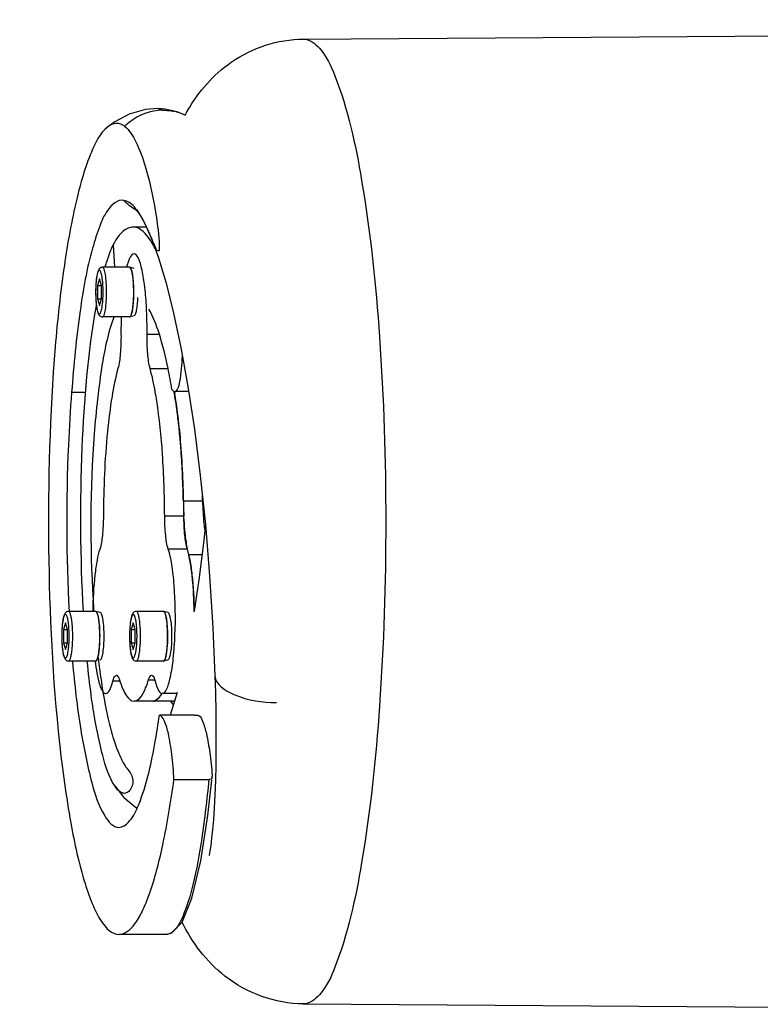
# Model space of a CAD drawing. Header units: millimetres. Extents: x 0 to 11890, y 0 to 8410.
# Tile 83 of 190: x 5208 to 5402, y 2303 to 2560. Entities that reach past the tile are written whole.
import ezdxf

# ---------------------------------------------------------------- set-up
doc = ezdxf.new("R2010")
doc.units = ezdxf.units.MM
doc.header["$LTSCALE"] = 653.95
for name, color, linetype in [('304103000083DXF_CONTINUOUS_LINE', 7, 'CONTINUOUS'), ('304105000331DXF_CONTINUOUS_LINE', 7, 'CONTINUOUS'), ('304199000031DXF_CONTINUOUS_LINE', 7, 'CONTINUOUS'), ('304199000032DXF_CONTINUOUS_LINE', 7, 'CONTINUOUS'), ('501023000084DXF_CONTINUOUS_LINE', 7, 'CONTINUOUS'), ('604006000004DXF_CONTINUOUS_LINE', 7, 'CONTINUOUS'), ('R180-1-YUNDODXF_CONTINUOUS_LINE', 7, 'CONTINUOUS')]:
    doc.layers.add(name, color=color, linetype=linetype)

msp = doc.modelspace()

# ---------------------------------------------------------------- linework, layer by layer
at = {"layer": '304103000083DXF_CONTINUOUS_LINE', "color": 7, "linetype": 'Continuous'}
for p, q in [((5282.129, 2554.989), (5436.873, 2556.036)), ((5250.899, 2430.006), (5250.888, 2430.204)), ((5247.805, 2381.802), (5242.773, 2381.802)), ((5282.129, 2302.616), (5436.873, 2301.569))]:
    msp.add_line(p, q, dxfattribs=at)
at = {"layer": '304103000083DXF_CONTINUOUS_LINE', "color": 9, "linetype": 'Continuous'}
for p, q in [((5282.13, 2554.989), (5282.153, 2554.989)), ((5255.777, 2434.086), (5250.745, 2434.086)), ((5255.621, 2420.068), (5252.151, 2420.068)), ((5282.153, 2302.616), (5282.129, 2302.616))]:
    msp.add_line(p, q, dxfattribs=at)
at = {"layer": '304103000083DXF_CONTINUOUS_LINE', "color": 7, "linetype": 'Continuous'}
for centre, radius, start, end in [((5296.411, 2510.216), 51.622, 149.64139, 151.22843), ((5149.462, 2445.131), 100.417, 9.3819, 10.13967), ((5122.726, 2440.858), 127.492, 6.91125, 9.31788), ((5092.844, 2437.053), 157.615, 6.35392, 6.97731), ((5069.377, 2434.494), 181.221, 4.92107, 6.33695), ((5047.058, 2432.504), 203.628, 4.41449, 4.93996), ((5022.272, 2430.666), 228.483, 2.75589, 4.39573), ((4992.138, 2429.17), 258.654, 1.2574, 2.76594), ((4982.188, 2428.9), 268.607, 1.10636, 1.26851), ((5359.911, 2436.155), 109.186, 181.08596, 183.12456), ((5227.548, 2414.198), 25.294, 13.17135, 13.41985), ((5236.585, 2388.616), 9.77, 329.96741, 330.27239)]:
    msp.add_arc(centre, radius, start, end, dxfattribs=at)
at = {"layer": '304103000083DXF_CONTINUOUS_LINE', "color": 9, "linetype": 'Continuous'}
for centre, radius, start, end in [((4987.708, 2428.91), 268.12, 1.10623, 1.40315), ((5255.777, 2450.981), 16.895, 270.00119, 270.32122), ((5247.805, 2383.169), 1.367, 270.00004, 270.98182)]:
    msp.add_arc(centre, radius, start, end, dxfattribs=at)
at = {"layer": '304103000083DXF_CONTINUOUS_LINE', "color": 7, "linetype": 'Continuous'}
for points, knots in [([(5251.867, 2536.306), (5254.727, 2541.187), (5262.957, 2550.847), (5275.512, 2554.944), (5282.129, 2554.989)], [0, 0, 0, 0, 0.4609144, 1, 1, 1, 1]), ([(5251.838, 2421.55), (5251.724, 2422.159), (5251.27, 2424.96), (5251.025, 2427.792), (5250.899, 2430.006)], [0, 0, 0, 0, 0.2182959, 1, 1, 1, 1]), ([(5253.571, 2405.174), (5253.554, 2406.602), (5253.391, 2411.55), (5252.98, 2416.528), (5252.176, 2419.962)], [0, 0, 0, 0, 0.2882598, 1, 1, 1, 1]), ([(5244.723, 2383.213), (5244.778, 2383.294), (5244.889, 2383.463), (5244.992, 2383.636), (5245.044, 2383.726)], [0, 0, 0, 0, 0.4867253, 1, 1, 1, 1]), ([(5242.773, 2381.803), (5242.906, 2381.803), (5243.184, 2381.844), (5243.439, 2381.959), (5243.563, 2382.031)], [0, 0, 0, 0, 0.4816399, 1, 1, 1, 1]), ([(5282.129, 2302.616), (5274.864, 2302.665), (5261.205, 2307.632), (5253.051, 2318.726), (5250.329, 2324.123)], [0, 0, 0, 0, 0.5458348, 1, 1, 1, 1])]:
    msp.add_open_spline(points, degree=3, knots=knots, dxfattribs=at)
at = {"layer": '304103000083DXF_CONTINUOUS_LINE', "color": 9, "linetype": 'Continuous'}
for points, knots in [([(5282.153, 2554.989), (5283.77, 2554.989), (5287.651, 2551.873), (5293.195, 2539.408), (5298.741, 2513.757), (5302.737, 2474.793), (5304.212, 2428.804), (5302.737, 2382.816), (5298.742, 2343.85), (5293.195, 2318.199), (5287.652, 2305.732), (5283.77, 2302.616), (5282.153, 2302.616)], [0, 0, 0, 0, 0.018534, 0.0500161, 0.1578975, 0.3153506, 0.4999921, 0.6846346, 0.8420912, 0.949977, 0.9814621, 1, 1, 1, 1]), ([(5255.777, 2434.086), (5255.815, 2432.137), (5255.956, 2429.581), (5256.246, 2427.042), (5256.324, 2426.441)], [0, 0, 0, 0, 0.7628594, 1, 1, 1, 1]), ([(5247.828, 2381.803), (5247.956, 2381.805), (5248.222, 2381.848), (5248.467, 2381.957), (5248.586, 2382.026)], [0, 0, 0, 0, 0.4820454, 1, 1, 1, 1])]:
    msp.add_open_spline(points, degree=3, knots=knots, dxfattribs=at)
at = {"layer": '304103000083DXF_CONTINUOUS_LINE', "color": 7, "linetype": 'Continuous'}
for points in [[(5252.151, 2420.068), (5252.034, 2420.559), (5251.931, 2421.054), (5251.838, 2421.55)], [(5243.563, 2382.031), (5244.04, 2382.308), (5244.412, 2382.756), (5244.723, 2383.213)]]:
    msp.add_open_spline(points, degree=3, dxfattribs=at)
at = {"layer": '304103000083DXF_CONTINUOUS_LINE', "color": 9, "linetype": 'Continuous'}
msp.add_open_spline([(5248.16, 2380.849), (5247.908, 2381.14), (5247.69, 2381.459), (5247.492, 2381.789)], degree=3, dxfattribs=at)
at = {"layer": '304105000331DXF_CONTINUOUS_LINE', "color": 9, "linetype": 'Continuous'}
for p, q in [((5241.256, 2477.796), (5244.416, 2477.796)), ((5242.063, 2468.785), (5246.717, 2468.785)), ((5250.792, 2430.206), (5245.866, 2430.206)), ((5251.721, 2421.604), (5246.794, 2421.604)), ((5241.648, 2387.415), (5243.246, 2387.415)), ((5234.195, 2387.007), (5232.308, 2387.007))]:
    msp.add_line(p, q, dxfattribs=at)
at = {"layer": '304105000331DXF_CONTINUOUS_LINE', "color": 7, "linetype": 'Continuous'}
for p, q in [((5227.655, 2392.348), (5227.667, 2392.251)), ((5249.015, 2383.802), (5245.238, 2383.802)), ((5242.773, 2381.802), (5237.846, 2381.802))]:
    msp.add_line(p, q, dxfattribs=at)
for centre, radius, start, end in [((5350.183, 2478.807), 115.752, 178.26411, 180.50071), ((5236.446, 2388.696), 9.931, 330.17872, 330.48956)]:
    msp.add_arc(centre, radius, start, end, dxfattribs=at)
for points, knots in [([(5237.846, 2498.802), (5237.396, 2498.802), (5236.434, 2497.411), (5236.14, 2496.199), (5235.917, 2495.307)], [0, 0, 0, 0, 0.3282293, 1, 1, 1, 1]), ([(5241.072, 2485.352), (5240.964, 2487.17), (5240.677, 2490.445), (5240.089, 2494.209), (5239.43, 2496.592), (5238.942, 2497.86), (5238.315, 2498.802), (5237.846, 2498.802)], [0, 0, 0, 0, 0.3859092, 0.6944774, 0.8113652, 0.9005962, 1, 1, 1, 1]), ([(5241.256, 2477.796), (5241.261, 2478.435), (5241.262, 2480.955), (5241.183, 2483.475), (5241.072, 2485.352)], [0, 0, 0, 0, 0.2538098, 1, 1, 1, 1]), ([(5234.436, 2477.796), (5234.451, 2476.077), (5234.34, 2473.06), (5233.975, 2470.041), (5233.628, 2468.785)], [0, 0, 0, 0, 0.5688875, 1, 1, 1, 1]), ([(5242.063, 2468.785), (5241.717, 2470.041), (5241.352, 2473.06), (5241.241, 2476.077), (5241.256, 2477.796)], [0, 0, 0, 0, 0.4311125, 1, 1, 1, 1]), ([(5233.628, 2468.785), (5232.971, 2466.404), (5231.887, 2460.924), (5230.3, 2448.071), (5229.864, 2437.58), (5229.826, 2430.206)], [0, 0, 0, 0, 0.1907912, 0.4304816, 1, 1, 1, 1]), ([(5243.794, 2460.346), (5243.671, 2461.138), (5243.202, 2463.972), (5242.615, 2466.789), (5242.063, 2468.785)], [0, 0, 0, 0, 0.279071, 1, 1, 1, 1]), ([(5248.315, 2462.785), (5249.193, 2457.874), (5250.362, 2447.015), (5250.762, 2436.117), (5250.792, 2430.206)], [0, 0, 0, 0, 0.4577039, 1, 1, 1, 1]), ([(5245.866, 2430.206), (5245.838, 2435.594), (5245.497, 2445.67), (5244.51, 2455.712), (5243.794, 2460.346)], [0, 0, 0, 0, 0.5346497, 1, 1, 1, 1]), ([(5229.826, 2430.206), (5229.818, 2428.523), (5229.669, 2425.642), (5229.279, 2422.749), (5228.898, 2421.604)], [0, 0, 0, 0, 0.5825822, 1, 1, 1, 1]), ([(5246.794, 2421.604), (5246.412, 2422.749), (5246.023, 2425.642), (5245.874, 2428.523), (5245.866, 2430.206)], [0, 0, 0, 0, 0.4174178, 1, 1, 1, 1]), ([(5250.792, 2430.206), (5250.801, 2428.523), (5250.949, 2425.642), (5251.339, 2422.749), (5251.721, 2421.604)], [0, 0, 0, 0, 0.5825822, 1, 1, 1, 1]), ([(5228.898, 2421.604), (5228.585, 2420.665), (5228.076, 2418.426), (5227.312, 2412.997), (5227.091, 2408.5), (5227.049, 2405.307)], [0, 0, 0, 0, 0.1806521, 0.41743, 1, 1, 1, 1]), ([(5245.238, 2383.802), (5245.761, 2383.802), (5246.422, 2384.922), (5246.937, 2386.363), (5247.624, 2389.106), (5248.214, 2393.372), (5248.77, 2401.416), (5248.663, 2409.665), (5247.849, 2417.164), (5247.223, 2420.318), (5246.794, 2421.604)], [0, 0, 0, 0, 0.0406189, 0.0780327, 0.1271061, 0.2558664, 0.414323, 0.7516753, 0.8947172, 1, 1, 1, 1]), ([(5251.721, 2421.604), (5252.034, 2420.665), (5252.542, 2418.427), (5253.306, 2413.001), (5253.528, 2408.505), (5253.569, 2405.314)], [0, 0, 0, 0, 0.1806584, 0.4174283, 1, 1, 1, 1]), ([(5227.667, 2392.251), (5227.92, 2390.157), (5228.387, 2387.401), (5229.359, 2384.603), (5230.125, 2383.802), (5230.454, 2383.802)], [0, 0, 0, 0, 0.691614, 0.8921689, 1, 1, 1, 1]), ([(5232.308, 2387.007), (5232.416, 2387.418), (5232.561, 2387.984), (5233.024, 2388.61), (5233.235, 2388.609)], [0, 0, 0, 0, 0.6680159, 1, 1, 1, 1]), ([(5233.235, 2388.609), (5233.407, 2388.609), (5233.805, 2388.174), (5233.946, 2387.725), (5234.044, 2387.415)], [0, 0, 0, 0, 0.3462866, 1, 1, 1, 1]), ([(5234.044, 2387.415), (5234.304, 2386.593), (5234.838, 2385.132), (5235.825, 2383.111), (5237.038, 2381.802), (5237.846, 2381.802)], [0, 0, 0, 0, 0.36928, 0.6542287, 1, 1, 1, 1]), ([(5240.75, 2384.988), (5240.829, 2385.169), (5241.163, 2385.965), (5241.447, 2386.781), (5241.648, 2387.415)], [0, 0, 0, 0, 0.2286642, 1, 1, 1, 1]), ([(5241.648, 2387.415), (5241.746, 2387.725), (5241.886, 2388.174), (5242.285, 2388.609), (5242.457, 2388.609)], [0, 0, 0, 0, 0.6537134, 1, 1, 1, 1]), ([(5242.457, 2388.609), (5242.668, 2388.61), (5243.131, 2387.984), (5243.276, 2387.418), (5243.384, 2387.007)], [0, 0, 0, 0, 0.3319841, 1, 1, 1, 1]), ([(5230.454, 2383.802), (5230.876, 2383.802), (5231.801, 2385.053), (5232.091, 2386.186), (5232.308, 2387.007)], [0, 0, 0, 0, 0.3320655, 1, 1, 1, 1]), ([(5237.846, 2381.802), (5238.406, 2381.802), (5239.761, 2382.804), (5240.377, 2384.141), (5240.75, 2384.988)], [0, 0, 0, 0, 0.3771439, 1, 1, 1, 1]), ([(5243.384, 2387.007), (5243.601, 2386.187), (5243.891, 2385.054), (5244.816, 2383.802), (5245.238, 2383.802)], [0, 0, 0, 0, 0.6679135, 1, 1, 1, 1]), ([(5235.554, 2383.828), (5235.525, 2383.82), (5235.468, 2383.807), (5235.409, 2383.802), (5235.381, 2383.802)], [0, 0, 0, 0, 0.5052065, 1, 1, 1, 1]), ([(5245.063, 2383.757), (5244.893, 2383.462), (5244.366, 2382.621), (5243.456, 2381.802), (5242.773, 2381.802)], [0, 0, 0, 0, 0.3323468, 1, 1, 1, 1])]:
    msp.add_open_spline(points, degree=3, knots=knots, dxfattribs=at)
at = {"layer": '304199000031DXF_CONTINUOUS_LINE', "color": 7, "linetype": 'Continuous'}
for p, q in [((5245.973, 2536.671), (5244.047, 2536.802)), ((5244.05, 2536.802), (5244.047, 2536.802)), ((5249.158, 2535.917), (5245.973, 2536.671)), ((5251.379, 2534.997), (5249.158, 2535.917)), ((5221.527, 2462.612), (5225.247, 2462.612)), ((5253.614, 2378.131), (5244.473, 2378.131)), ((5258.293, 2362.376), (5258.291, 2362.167)), ((5257.394, 2361.252), (5248.29, 2361.252)), ((5246.279, 2320.802), (5233.905, 2320.802)), ((5246.271, 2320.836), (5247.761, 2321.177))]:
    msp.add_line(p, q, dxfattribs=at)
at = {"layer": '304199000031DXF_CONTINUOUS_LINE', "color": 9, "linetype": 'Continuous'}
msp.add_line((5245.421, 2536.391), (5244.05, 2536.802), dxfattribs=at)
at = {"layer": '304199000031DXF_CONTINUOUS_LINE', "color": 7, "linetype": 'Continuous'}
for points in [[(5244.05, 2536.802), (5240.873, 2536.547), (5236.595, 2535.322), (5232.803, 2533.323), (5230.913, 2531.955)], [(5238.446, 2510.391), (5238.468, 2510.367), (5239.218, 2509.367), (5240.605, 2506.92), (5242.344, 2503.017)], [(5242.344, 2503.017), (5244.251, 2497.739), (5246.222, 2491.151), (5248.192, 2483.311), (5250.11, 2474.278), (5251.937, 2464.125), (5253.635, 2452.943), (5255.17, 2440.849), (5256.509, 2428), (5257.619, 2414.609), (5258.471, 2400.954), (5259.008, 2388.431)], [(5259.008, 2388.431), (5259.135, 2384.075), (5259.236, 2378.953), (5259.282, 2374.061), (5259.276, 2369.425), (5259.221, 2365.071), (5259.121, 2361.022)], [(5255.339, 2340.075), (5257.185, 2351.949), (5258.184, 2361.167)], [(5259.121, 2361.022), (5258.982, 2357.298), (5258.809, 2353.915), (5258.608, 2350.889), (5258.385, 2348.231), (5258.148, 2345.951), (5257.908, 2344.064), (5257.678, 2342.593), (5257.481, 2341.568), (5257.426, 2341.324)], [(5247.761, 2321.177), (5250.42, 2324.037), (5252.988, 2330.279), (5255.339, 2340.075)]]:
    msp.add_lwpolyline(points, dxfattribs=at)
at = {"layer": '304199000031DXF_CONTINUOUS_LINE', "color": 9, "linetype": 'Continuous'}
for points in [[(5247.608, 2536.205), (5247.868, 2536.163), (5248.153, 2536.104)], [(5235.735, 2532.433), (5235.59, 2532.291), (5235.448, 2532.147)]]:
    msp.add_lwpolyline(points, dxfattribs=at)
for centre, radius, start, end in [((5245.427, 2523.253), 13.138, 90.02475, 95.72791), ((5245.32, 2522.613), 13.785, 70.55441, 78.1425), ((5245.265, 2522.445), 13.963, 68.39975, 70.57001), ((5245.106, 2522.304), 13.812, 240.79105, 242.14225), ((5254.406, 2499.153), 14.986, 153.01677, 153.38974)]:
    msp.add_arc(centre, radius, start, end, dxfattribs=at)
at = {"layer": '304199000031DXF_CONTINUOUS_LINE', "color": 7, "linetype": 'Continuous'}
msp.add_arc((5256.624, 2362.274), 1.673, 348.87194, 356.29274, dxfattribs=at)
at = {"layer": '304199000031DXF_CONTINUOUS_LINE', "color": 9, "linetype": 'Continuous'}
for points in [[(5244.116, 2536.326), (5241.051, 2536.02), (5237.946, 2534.577), (5235.735, 2532.433)], [(5245.421, 2536.391), (5246.152, 2536.368), (5246.886, 2536.321), (5247.608, 2536.205)], [(5238.366, 2510.249), (5237.184, 2510.91), (5236.087, 2511.756), (5235.158, 2512.743)], [(5247.224, 2321.024), (5246.931, 2320.886), (5246.602, 2320.802), (5246.279, 2320.802)]]:
    msp.add_open_spline(points, degree=3, dxfattribs=at)
at = {"layer": '304199000031DXF_CONTINUOUS_LINE', "color": 7, "linetype": 'Continuous'}
for points, knots in [([(5230.913, 2531.955), (5228.884, 2530.341), (5225.714, 2523.815), (5222.235, 2511.69), (5219.23, 2494.514), (5217.811, 2481.574), (5217.195, 2474.445)], [0, 0, 0, 0, 0.1301065, 0.3458806, 0.6408962, 1, 1, 1, 1]), ([(5235.448, 2532.147), (5234.799, 2532.609), (5233.139, 2533.264), (5231.554, 2532.465), (5230.913, 2531.955)], [0, 0, 0, 0, 0.4932241, 1, 1, 1, 1]), ([(5235.448, 2532.147), (5236.666, 2531.116), (5238.823, 2527.539), (5241.294, 2520.537), (5243.021, 2512.73), (5243.984, 2506.631), (5244.296, 2503.299), (5244.5, 2501.602), (5244.353, 2500.525), (5244.535, 2499.461), (5244.012, 2499.583), (5243.933, 2499.681)], [0, 0, 0, 0, 0.1379837, 0.3498285, 0.6439663, 0.8283301, 0.8804981, 0.9370997, 0.9679191, 0.989096, 1, 1, 1, 1]), ([(5235.158, 2512.743), (5233.557, 2513.174), (5230.533, 2510.24), (5228.671, 2505.69), (5225.799, 2496.887), (5223.329, 2482.407), (5222.032, 2469.743), (5221.527, 2462.612)], [0, 0, 0, 0, 0.0926159, 0.1771065, 0.2908959, 0.6008179, 1, 1, 1, 1]), ([(5239.261, 2509.306), (5238.95, 2509.789), (5237.931, 2511.239), (5236.386, 2512.612), (5235.158, 2512.743)], [0, 0, 0, 0, 0.3174716, 1, 1, 1, 1]), ([(5243.933, 2499.681), (5243.546, 2500.16), (5243.069, 2501.421), (5242.012, 2503.844), (5241.205, 2505.73), (5240.602, 2506.928)], [0, 0, 0, 0, 0.2314179, 0.4958569, 1, 1, 1, 1]), ([(5217.195, 2474.445), (5215.8, 2456.923), (5214.857, 2422.295), (5216.824, 2380.695), (5220.801, 2351.473), (5223.815, 2337.339), (5226.88, 2328.708), (5229.178, 2323.927), (5232.007, 2320.803), (5233.904, 2320.803)], [0, 0, 0, 0, 0.3345749, 0.6584338, 0.7917018, 0.8950896, 0.9339446, 0.9638933, 1, 1, 1, 1]), ([(5221.527, 2462.612), (5221.161, 2458.01), (5220.02, 2438.909), (5220.091, 2419.736), (5220.854, 2405.239)], [0, 0, 0, 0, 0.2412793, 1, 1, 1, 1]), ([(5221.763, 2392.181), (5222.288, 2386.204), (5223.426, 2375.62), (5226.302, 2361.835), (5228.803, 2353.261), (5232.324, 2348.802), (5233.906, 2348.802)], [0, 0, 0, 0, 0.3894337, 0.6946896, 0.8973281, 1, 1, 1, 1]), ([(5243.001, 2369.132), (5243.136, 2369.839), (5243.685, 2372.829), (5244.152, 2375.833), (5244.473, 2378.131)], [0, 0, 0, 0, 0.2367269, 1, 1, 1, 1]), ([(5248.29, 2361.252), (5248.17, 2363.481), (5247.864, 2367.48), (5247.017, 2372.798), (5246.155, 2376.115), (5245.077, 2378.037), (5244.473, 2378.131)], [0, 0, 0, 0, 0.3796323, 0.686905, 0.8959528, 1, 1, 1, 1]), ([(5254.778, 2378.066), (5255.308, 2377.781), (5256.063, 2375.99), (5256.954, 2372.834), (5257.744, 2368.016), (5258.128, 2364.388), (5258.293, 2362.376)], [0, 0, 0, 0, 0.111124, 0.3237267, 0.6274963, 1, 1, 1, 1]), ([(5233.906, 2348.802), (5234.842, 2348.803), (5237.094, 2350.444), (5240.456, 2357.321), (5242.022, 2364.007), (5243.001, 2369.132)], [0, 0, 0, 0, 0.1217186, 0.3212261, 1, 1, 1, 1]), ([(5258.266, 2361.951), (5258.229, 2361.766), (5258.125, 2361.344), (5257.648, 2361.341), (5257.495, 2361.428)], [0, 0, 0, 0, 0.5184934, 1, 1, 1, 1]), ([(5233.904, 2320.803), (5235.537, 2320.802), (5238.067, 2323.182), (5240.198, 2327.097), (5242.99, 2334.007), (5245.841, 2345.496), (5247.51, 2355.551), (5248.29, 2361.252)], [0, 0, 0, 0, 0.1105717, 0.1981381, 0.3107462, 0.6102285, 1, 1, 1, 1])]:
    msp.add_open_spline(points, degree=3, knots=knots, dxfattribs=at)
for points in [[(5240.602, 2506.928), (5240.192, 2507.741), (5239.754, 2508.541), (5239.261, 2509.306)], [(5253.614, 2378.131), (5253.928, 2378.131), (5254.865, 2378.124), (5254.555, 2378.068)]]:
    msp.add_open_spline(points, degree=3, dxfattribs=at)
at = {"layer": '304199000031DXF_CONTINUOUS_LINE', "color": 9, "linetype": 'Continuous'}
for points, knots in [([(5259.008, 2388.431), (5259.095, 2386.114), (5265.701, 2382.14), (5271.334, 2381.465), (5275.109, 2381.465)], [0, 0, 0, 0, 0.3805496, 1, 1, 1, 1]), ([(5257.394, 2361.252), (5256.914, 2356.115), (5255.856, 2346.934), (5253.688, 2334.878), (5251.278, 2326.657), (5249.087, 2322.286), (5247.703, 2321.305)], [0, 0, 0, 0, 0.3722611, 0.6679442, 0.8776128, 1, 1, 1, 1]), ([(5247.703, 2321.305), (5247.626, 2321.25), (5247.47, 2321.149), (5247.306, 2321.062), (5247.224, 2321.024)], [0, 0, 0, 0, 0.5126697, 1, 1, 1, 1])]:
    msp.add_open_spline(points, degree=3, knots=knots, dxfattribs=at)
at = {"layer": '304199000032DXF_CONTINUOUS_LINE', "color": 7, "linetype": 'Continuous'}
for p, q in [((5241.103, 2505.802), (5237.6, 2505.802)), ((5232.365, 2501.159), (5232.729, 2495.302)), ((5252.143, 2462.765), (5248.49, 2462.765))]:
    msp.add_line(p, q, dxfattribs=at)
for points in [[(5256.5, 2428.081), (5256.002, 2423.125), (5254.806, 2413.523), (5253.568, 2405.314)], [(5249.088, 2384.083), (5248.784, 2382.91), (5247.273, 2378.131)], [(5232.808, 2359.642), (5235.193, 2356.581), (5238.587, 2353.803)]]:
    msp.add_lwpolyline(points, dxfattribs=at)
for centre, radius, start, end in [((5188.548, 2473.486), 61.951, 358.81609, 358.97524), ((5101.408, 2438.958), 148.376, 9.46018, 11.6162), ((5520.143, 2425.352), 293.507, 183.33411, 183.93697), ((5425.575, 2416.65), 198.528, 186.71959, 187.05194), ((5409.484, 2414.636), 182.311, 187.04455, 187.87875), ((5393.075, 2411.249), 165.596, 187.49601, 189.58883)]:
    msp.add_arc(centre, radius, start, end, dxfattribs=at)
for points, knots in [([(5237.6, 2505.802), (5237.146, 2505.802), (5234.735, 2505.189), (5233.303, 2502.867), (5232.365, 2501.159)], [0, 0, 0, 0, 0.1889762, 1, 1, 1, 1]), ([(5243.686, 2499.467), (5243.248, 2500.41), (5241.954, 2502.951), (5239.547, 2505.802), (5237.6, 2505.802)], [0, 0, 0, 0, 0.3480982, 1, 1, 1, 1]), ([(5230.304, 2495.337), (5230.462, 2495.89), (5231.057, 2497.862), (5231.755, 2499.806), (5232.365, 2501.159)], [0, 0, 0, 0, 0.2793193, 1, 1, 1, 1]), ([(5224.622, 2405.249), (5223.786, 2419.521), (5223.674, 2446.258), (5225.8, 2472.98), (5228.009, 2485.195)], [0, 0, 0, 0, 0.5352454, 1, 1, 1, 1]), ([(5246.745, 2468.834), (5246.105, 2471.935), (5244.81, 2477.238), (5242.865, 2482.399), (5241.704, 2484.381)], [0, 0, 0, 0, 0.5796397, 1, 1, 1, 1]), ([(5232.657, 2482.507), (5231.099, 2478.507), (5229.01, 2468.192), (5226.341, 2443.456), (5226.29, 2422.735), (5227.133, 2408.282)], [0, 0, 0, 0, 0.1723423, 0.4188077, 1, 1, 1, 1]), ([(5248.493, 2462.765), (5248.828, 2462.765), (5249.525, 2463.823), (5250.184, 2466.851), (5250.439, 2469.932), (5250.486, 2472.206)], [0, 0, 0, 0, 0.1016389, 0.3100129, 1, 1, 1, 1]), ([(5227.042, 2380.54), (5226.906, 2381.464), (5226.361, 2385.36), (5225.919, 2389.27), (5225.627, 2392.255)], [0, 0, 0, 0, 0.2374238, 1, 1, 1, 1]), ([(5229.793, 2383.664), (5230.166, 2381.466), (5230.945, 2377.454), (5232.343, 2372.067), (5233.906, 2367.86), (5235.532, 2364.588), (5237.805, 2362.146), (5237.455, 2359.393), (5236.383, 2358.001), (5235.364, 2357.6), (5233.954, 2358.026), (5233.25, 2358.968), (5232.808, 2359.642)], [0, 0, 0, 0, 0.2111373, 0.386741, 0.5265103, 0.6346492, 0.7337754, 0.8263725, 0.8672675, 0.8958967, 0.9237508, 1, 1, 1, 1]), ([(5232.808, 2359.642), (5231.244, 2362.028), (5229.079, 2369.117), (5227.705, 2376.19), (5227.042, 2380.54)], [0, 0, 0, 0, 0.3933473, 1, 1, 1, 1])]:
    msp.add_open_spline(points, degree=3, knots=knots, dxfattribs=at)
msp.add_open_spline([(5247.766, 2463.346), (5247.931, 2463.083), (5248.183, 2462.764), (5248.493, 2462.765)], degree=3, dxfattribs=at)
at = {"layer": '501023000084DXF_CONTINUOUS_LINE', "color": 7, "linetype": 'Continuous'}
for p, q in [((5236.664, 2495.302), (5229.569, 2495.302)), ((5228.781, 2492.266), (5228.269, 2490.534)), ((5228.269, 2490.534), (5228.269, 2487.07)), ((5228.269, 2490.534), (5229.293, 2490.534)), ((5229.293, 2490.534), (5228.781, 2492.266)), ((5229.293, 2487.07), (5229.293, 2490.534)), ((5228.269, 2487.07), (5228.781, 2485.338)), ((5228.269, 2487.07), (5229.293, 2487.07)), ((5228.781, 2485.338), (5229.293, 2487.07)), ((5236.664, 2482.302), (5229.569, 2482.302)), ((5227.793, 2405.302), (5220.699, 2405.302)), ((5245.534, 2405.302), (5238.44, 2405.302)), ((5219.911, 2402.266), (5219.398, 2400.534)), ((5219.398, 2400.534), (5219.398, 2397.07)), ((5219.398, 2400.534), (5220.423, 2400.534)), ((5220.423, 2400.534), (5219.911, 2402.266)), ((5220.423, 2397.07), (5220.423, 2400.534)), ((5237.651, 2402.266), (5237.139, 2400.534)), ((5237.139, 2400.534), (5237.139, 2397.07)), ((5237.139, 2400.534), (5238.163, 2400.534)), ((5238.163, 2400.534), (5237.651, 2402.266)), ((5238.163, 2397.07), (5238.163, 2400.534)), ((5219.398, 2397.07), (5219.911, 2395.338)), ((5219.398, 2397.07), (5220.423, 2397.07)), ((5219.911, 2395.338), (5220.423, 2397.07)), ((5237.139, 2397.07), (5237.651, 2395.338)), ((5237.139, 2397.07), (5238.163, 2397.07)), ((5237.651, 2395.338), (5238.163, 2397.07)), ((5227.793, 2392.302), (5220.699, 2392.302)), ((5245.534, 2392.302), (5238.44, 2392.302))]:
    msp.add_line(p, q, dxfattribs=at)
at = {"layer": '501023000084DXF_CONTINUOUS_LINE', "color": 9, "linetype": 'Continuous'}
for p, q in [((5220.701, 2405.302), (5220.699, 2405.302)), ((5238.44, 2392.302), (5238.442, 2392.302))]:
    msp.add_line(p, q, dxfattribs=at)
at = {"layer": '501023000084DXF_CONTINUOUS_LINE', "color": 7, "linetype": 'Continuous'}
for centre, radius, start, end in [((5236.664, 2495.113), 0.189, 85.23828, 89.99627), ((5236.663, 2495.108), 0.194, 79.42969, 85.22564), ((5201.756, 2488.757), 36.017, 357.77065, 358.39467), ((5200.504, 2488.792), 37.269, 358.39475, 359.26909), ((5236.664, 2482.492), 0.189, 270.00373, 274.76172), ((5236.663, 2482.497), 0.194, 274.77436, 280.57031), ((5227.793, 2405.113), 0.19, 85.24535, 89.9966), ((5227.793, 2405.108), 0.194, 79.43997, 85.23282), ((5245.534, 2405.113), 0.19, 85.2454, 89.99665), ((5245.533, 2405.108), 0.194, 79.44002, 85.23287), ((5206.262, 2399.843), 22.6, 5.60923, 7.5303), ((5259.684, 2399.476), 22.994, 174.37152, 174.5577), ((5241.947, 2398.129), 22.998, 185.44219, 185.62848), ((5224.987, 2397.648), 21.61, 352.42569, 354.43478), ((5218.099, 2398.335), 28.532, 354.40346, 356.90312), ((5227.793, 2392.492), 0.19, 270.00335, 274.7546), ((5227.793, 2392.497), 0.194, 274.76713, 280.55998), ((5245.534, 2392.492), 0.19, 270.0034, 274.75465), ((5245.533, 2392.497), 0.194, 274.76718, 280.56003)]:
    msp.add_arc(centre, radius, start, end, dxfattribs=at)
at = {"layer": '501023000084DXF_CONTINUOUS_LINE', "color": 9, "linetype": 'Continuous'}
for centre, start, end in [((5258.393, 2399.525), 174.163, 174.37158), ((5240.652, 2398.08), 185.62842, 185.83702)]:
    msp.add_arc(centre, 21.689, start, end, dxfattribs=at)
at = {"layer": '501023000084DXF_CONTINUOUS_LINE', "color": 7, "linetype": 'Continuous'}
for points, knots in [([(5229.569, 2495.302), (5229.313, 2495.302), (5228.84, 2495.088), (5228.484, 2494.493), (5228.266, 2493.84), (5228.1, 2493.066), (5227.967, 2492.149), (5227.833, 2490.713), (5227.771, 2488.802), (5227.833, 2486.891), (5227.967, 2485.455), (5228.1, 2484.539), (5228.266, 2483.764), (5228.484, 2483.112), (5228.84, 2482.517), (5229.313, 2482.302), (5229.569, 2482.302)], [0, 0, 0, 0, 0.0536806, 0.097015, 0.1426728, 0.1976808, 0.2628433, 0.3366923, 0.5000163, 0.6633382, 0.7371853, 0.8023442, 0.8573431, 0.9030023, 0.9463283, 1, 1, 1, 1]), ([(5237.77, 2488.317), (5237.781, 2489.156), (5237.75, 2490.736), (5237.586, 2492.61), (5237.371, 2493.864), (5237.195, 2494.548), (5237.013, 2495.012), (5236.839, 2495.244), (5236.746, 2495.285)], [0, 0, 0, 0, 0.3524444, 0.6629117, 0.7879518, 0.8868764, 0.9571597, 1, 1, 1, 1]), ([(5237.538, 2484.8), (5237.564, 2484.994), (5237.664, 2485.844), (5237.72, 2486.698), (5237.745, 2487.356)], [0, 0, 0, 0, 0.2296651, 1, 1, 1, 1]), ([(5236.746, 2482.32), (5236.847, 2482.364), (5237.031, 2482.624), (5237.221, 2483.136), (5237.403, 2483.893), (5237.494, 2484.474), (5237.538, 2484.8)], [0, 0, 0, 0, 0.1246085, 0.333158, 0.6279892, 1, 1, 1, 1]), ([(5220.699, 2405.302), (5220.522, 2405.302), (5220.188, 2405.206), (5219.848, 2404.881), (5219.637, 2404.514), (5219.423, 2403.952), (5219.228, 2403.092), (5219.062, 2401.883), (5218.956, 2400.481), (5218.915, 2398.967), (5218.941, 2397.442), (5219.006, 2396.435), (5219.053, 2395.948)], [0, 0, 0, 0, 0.0529745, 0.0978585, 0.1376095, 0.178845, 0.2774297, 0.4006773, 0.5437977, 0.6981708, 0.8536574, 1, 1, 1, 1]), ([(5238.44, 2405.302), (5238.256, 2405.302), (5237.911, 2405.198), (5237.568, 2404.854), (5237.357, 2404.468), (5237.14, 2403.871), (5236.944, 2402.953), (5236.844, 2402.168), (5236.801, 2401.731)], [0, 0, 0, 0, 0.1299935, 0.2392429, 0.3369098, 0.4398516, 0.6886951, 1, 1, 1, 1]), ([(5228.667, 2402.805), (5228.624, 2403.131), (5228.533, 2403.712), (5228.35, 2404.469), (5228.161, 2404.981), (5227.976, 2405.241), (5227.875, 2405.285)], [0, 0, 0, 0, 0.3720186, 0.6668557, 0.8754028, 1, 1, 1, 1]), ([(5246.408, 2402.805), (5246.365, 2403.131), (5246.273, 2403.712), (5246.091, 2404.469), (5245.901, 2404.981), (5245.717, 2405.241), (5245.616, 2405.285)], [0, 0, 0, 0, 0.3720186, 0.6668534, 0.8754022, 1, 1, 1, 1]), ([(5246.589, 2396.793), (5246.647, 2397.838), (5246.667, 2399.847), (5246.535, 2401.853), (5246.408, 2402.805)], [0, 0, 0, 0, 0.5212909, 1, 1, 1, 1]), ([(5227.875, 2392.32), (5227.988, 2392.369), (5228.187, 2392.674), (5228.388, 2393.261), (5228.579, 2394.136), (5228.732, 2395.237), (5228.842, 2396.521), (5228.922, 2398.399), (5228.902, 2399.844), (5228.848, 2400.811)], [0, 0, 0, 0, 0.0424356, 0.1154701, 0.2192273, 0.3496185, 0.5005666, 0.6647363, 1, 1, 1, 1]), ([(5228.848, 2400.811), (5228.843, 2400.918), (5228.818, 2401.332), (5228.784, 2401.746), (5228.754, 2402.052)], [0, 0, 0, 0, 0.2581348, 1, 1, 1, 1]), ([(5236.794, 2401.656), (5236.747, 2401.17), (5236.682, 2400.163), (5236.655, 2398.638), (5236.697, 2397.124), (5236.803, 2395.721), (5236.969, 2394.513), (5237.163, 2393.652), (5237.378, 2393.091), (5237.589, 2392.724), (5237.929, 2392.399), (5238.263, 2392.302), (5238.44, 2392.302)], [0, 0, 0, 0, 0.1463471, 0.3018372, 0.456214, 0.5993361, 0.7225845, 0.8211636, 0.8623978, 0.9021484, 0.9470227, 1, 1, 1, 1]), ([(5219.06, 2395.874), (5219.103, 2395.437), (5219.203, 2394.652), (5219.399, 2393.734), (5219.616, 2393.136), (5219.827, 2392.75), (5220.171, 2392.406), (5220.515, 2392.302), (5220.699, 2392.302)], [0, 0, 0, 0, 0.3113114, 0.5601525, 0.6630938, 0.7607603, 0.8700077, 1, 1, 1, 1]), ([(5245.616, 2392.32), (5245.717, 2392.364), (5245.901, 2392.624), (5246.091, 2393.135), (5246.273, 2393.893), (5246.365, 2394.474), (5246.408, 2394.8)], [0, 0, 0, 0, 0.1245972, 0.3331443, 0.6279814, 1, 1, 1, 1])]:
    msp.add_open_spline(points, degree=3, knots=knots, dxfattribs=at)
at = {"layer": '501023000084DXF_CONTINUOUS_LINE', "color": 9, "linetype": 'Continuous'}
for points, knots in [([(5228.781, 2494.502), (5228.708, 2494.502), (5228.533, 2494.362), (5228.282, 2493.799), (5228.032, 2492.64), (5227.851, 2490.88), (5227.785, 2488.802), (5227.851, 2486.725), (5228.032, 2484.964), (5228.282, 2483.806), (5228.533, 2483.243), (5228.708, 2483.102), (5228.781, 2483.102)], [0, 0, 0, 0, 0.0185363, 0.0500112, 0.157852, 0.3152891, 0.4999994, 0.6847103, 0.842148, 0.9499888, 0.9814637, 1, 1, 1, 1]), ([(5228.781, 2483.102), (5228.854, 2483.102), (5229.029, 2483.243), (5229.28, 2483.806), (5229.53, 2484.964), (5229.711, 2486.725), (5229.777, 2488.802), (5229.711, 2490.88), (5229.53, 2492.64), (5229.28, 2493.799), (5229.029, 2494.362), (5228.854, 2494.502), (5228.781, 2494.502)], [0, 0, 0, 0, 0.0185363, 0.0500112, 0.157852, 0.3152891, 0.4999994, 0.6847103, 0.842148, 0.9499888, 0.9814637, 1, 1, 1, 1]), ([(5229.569, 2482.302), (5229.653, 2482.302), (5229.852, 2482.463), (5230.138, 2483.105), (5230.424, 2484.426), (5230.629, 2486.433), (5230.705, 2488.802), (5230.629, 2491.172), (5230.424, 2493.179), (5230.138, 2494.5), (5229.852, 2495.142), (5229.653, 2495.302), (5229.569, 2495.302)], [0, 0, 0, 0, 0.0185363, 0.0500112, 0.1578521, 0.3152891, 0.4999994, 0.6847103, 0.842148, 0.9499888, 0.9814638, 1, 1, 1, 1]), ([(5221.66, 2402.052), (5221.615, 2402.502), (5221.514, 2403.302), (5221.33, 2404.218), (5221.14, 2404.782), (5220.998, 2405.092), (5220.822, 2405.301), (5220.701, 2405.302)], [0, 0, 0, 0, 0.3894445, 0.6931788, 0.8075132, 0.8955041, 1, 1, 1, 1]), ([(5239.401, 2395.552), (5239.507, 2396.631), (5239.591, 2398.802), (5239.491, 2401.424), (5239.255, 2403.302), (5239.071, 2404.22), (5238.88, 2404.785), (5238.738, 2405.094), (5238.561, 2405.302), (5238.44, 2405.302)], [0, 0, 0, 0, 0.3255865, 0.6512177, 0.787182, 0.8931838, 0.9330454, 0.963685, 1, 1, 1, 1]), ([(5220.753, 2401.652), (5220.723, 2401.956), (5220.657, 2402.516), (5220.524, 2403.273), (5220.371, 2403.86), (5220.222, 2404.234), (5220.083, 2404.422), (5219.984, 2404.497), (5219.873, 2404.509), (5219.77, 2404.452), (5219.677, 2404.345), (5219.543, 2404.11), (5219.398, 2403.684), (5219.25, 2403.038), (5219.126, 2402.23), (5219.028, 2401.292), (5218.94, 2399.887), (5218.922, 2398.094), (5218.999, 2396.652), (5219.068, 2395.952)], [0, 0, 0, 0, 0.0772902, 0.1428714, 0.1945594, 0.2310745, 0.2437951, 0.2534636, 0.2615681, 0.2704859, 0.2820841, 0.2972037, 0.3388518, 0.3954062, 0.4652122, 0.5458456, 0.634372, 0.8218247, 1, 1, 1, 1]), ([(5238.494, 2395.952), (5238.563, 2396.648), (5238.639, 2398.083), (5238.622, 2399.868), (5238.535, 2401.267), (5238.44, 2402.204), (5238.316, 2403.012), (5238.17, 2403.662), (5238.026, 2404.092), (5237.893, 2404.332), (5237.801, 2404.443), (5237.7, 2404.506), (5237.539, 2404.498), (5237.362, 2404.279), (5237.204, 2403.897), (5237.048, 2403.32), (5236.915, 2402.58), (5236.847, 2402.03), (5236.817, 2401.731)], [0, 0, 0, 0, 0.1784619, 0.3663124, 0.4551493, 0.5361981, 0.6065369, 0.6637418, 0.7061342, 0.7216345, 0.7335801, 0.7427279, 0.7508154, 0.7722744, 0.8078819, 0.85865, 0.9233936, 1, 1, 1, 1]), ([(5219.076, 2395.874), (5219.106, 2395.575), (5219.174, 2395.025), (5219.307, 2394.285), (5219.463, 2393.708), (5219.621, 2393.325), (5219.799, 2393.107), (5219.96, 2393.098), (5220.061, 2393.161), (5220.153, 2393.272), (5220.285, 2393.513), (5220.429, 2393.943), (5220.576, 2394.593), (5220.699, 2395.401), (5220.795, 2396.338), (5220.881, 2397.737), (5220.898, 2399.522), (5220.822, 2400.956), (5220.753, 2401.652)], [0, 0, 0, 0, 0.0766065, 0.14135, 0.192118, 0.2277254, 0.2491843, 0.2572718, 0.2664196, 0.2783651, 0.2938652, 0.3362576, 0.3934624, 0.4638013, 0.5448504, 0.6336877, 0.8215383, 1, 1, 1, 1]), ([(5220.699, 2392.302), (5220.82, 2392.302), (5220.997, 2392.51), (5221.139, 2392.82), (5221.33, 2393.384), (5221.514, 2394.303), (5221.75, 2396.181), (5221.85, 2398.803), (5221.766, 2400.973), (5221.66, 2402.052)], [0, 0, 0, 0, 0.0363148, 0.0669542, 0.1068157, 0.2128174, 0.3487821, 0.6744139, 1, 1, 1, 1]), ([(5236.809, 2401.652), (5236.74, 2400.953), (5236.663, 2399.511), (5236.681, 2397.717), (5236.769, 2396.313), (5236.866, 2395.375), (5236.991, 2394.567), (5237.139, 2393.92), (5237.284, 2393.495), (5237.418, 2393.26), (5237.511, 2393.152), (5237.614, 2393.096), (5237.725, 2393.108), (5237.824, 2393.183), (5237.962, 2393.371), (5238.112, 2393.745), (5238.265, 2394.332), (5238.397, 2395.089), (5238.464, 2395.649), (5238.494, 2395.952)], [0, 0, 0, 0, 0.1781755, 0.3656281, 0.4541542, 0.5347873, 0.6045932, 0.6611477, 0.7027959, 0.7179157, 0.729514, 0.7384319, 0.7465363, 0.7562049, 0.7689255, 0.8054407, 0.8571287, 0.9227099, 1, 1, 1, 1]), ([(5238.442, 2392.302), (5238.563, 2392.304), (5238.739, 2392.513), (5238.881, 2392.823), (5239.071, 2393.387), (5239.255, 2394.303), (5239.356, 2395.103), (5239.401, 2395.552)], [0, 0, 0, 0, 0.1044941, 0.1924844, 0.3068184, 0.6105535, 1, 1, 1, 1])]:
    msp.add_open_spline(points, degree=3, knots=knots, dxfattribs=at)
at = {"layer": '501023000084DXF_CONTINUOUS_LINE', "color": 7, "linetype": 'Continuous'}
for points in [[(5236.746, 2495.285), (5236.731, 2495.291), (5236.715, 2495.296), (5236.699, 2495.299)], [(5236.699, 2482.306), (5236.715, 2482.309), (5236.731, 2482.314), (5236.746, 2482.32)], [(5227.875, 2405.285), (5227.86, 2405.291), (5227.844, 2405.296), (5227.828, 2405.299)], [(5245.616, 2405.285), (5245.601, 2405.291), (5245.585, 2405.296), (5245.569, 2405.299)], [(5227.828, 2392.306), (5227.844, 2392.309), (5227.86, 2392.314), (5227.875, 2392.32)], [(5245.569, 2392.306), (5245.585, 2392.309), (5245.601, 2392.314), (5245.616, 2392.32)]]:
    msp.add_open_spline(points, degree=3, dxfattribs=at)
at = {"layer": '604006000004DXF_CONTINUOUS_LINE', "color": 7, "linetype": 'Continuous'}
for p, q in [((5236.758, 2495.295), (5236.705, 2495.302)), ((5237.896, 2494.979), (5236.758, 2495.295)), ((5237.896, 2482.626), (5236.758, 2482.31)), ((5236.705, 2482.302), (5236.758, 2482.31)), ((5227.888, 2405.295), (5227.835, 2405.302)), ((5245.628, 2405.295), (5245.576, 2405.302)), ((5229.026, 2404.979), (5227.888, 2405.295)), ((5246.766, 2404.979), (5245.628, 2405.295)), ((5246.766, 2392.626), (5245.628, 2392.31)), ((5227.835, 2392.302), (5227.888, 2392.31)), ((5245.576, 2392.302), (5245.628, 2392.31))]:
    msp.add_line(p, q, dxfattribs=at)
for centre, radius, start, end in [((5236.706, 2495.111), 0.191, 90.02386, 97.90069), ((5201.807, 2488.757), 36.007, 357.77045, 358.37476), ((5236.706, 2482.494), 0.191, 262.09931, 269.97614), ((5227.835, 2405.111), 0.191, 90.02386, 97.90069), ((5245.576, 2405.111), 0.191, 90.02386, 97.90069), ((5227.835, 2392.494), 0.191, 262.09931, 269.97614), ((5245.576, 2392.494), 0.191, 262.09931, 269.97614)]:
    msp.add_arc(centre, radius, start, end, dxfattribs=at)
for points, knots in [([(5237.8, 2487.736), (5237.826, 2488.642), (5237.813, 2490.363), (5237.654, 2492.408), (5237.431, 2493.786), (5237.243, 2494.532), (5237.054, 2495.025), (5236.858, 2495.267), (5236.758, 2495.295)], [0, 0, 0, 0, 0.3506698, 0.6650868, 0.79177, 0.8910293, 0.9598793, 1, 1, 1, 1]), ([(5236.758, 2482.31), (5236.83, 2482.33), (5236.979, 2482.471), (5237.228, 2482.973), (5237.473, 2483.979), (5237.685, 2485.52), (5237.762, 2486.706), (5237.787, 2487.356)], [0, 0, 0, 0, 0.0426823, 0.109043, 0.3214355, 0.6281021, 1, 1, 1, 1]), ([(5237.896, 2482.626), (5237.964, 2482.645), (5238.104, 2482.778), (5238.34, 2483.25), (5238.573, 2484.198), (5238.774, 2485.649), (5238.848, 2486.768), (5238.873, 2487.381)], [0, 0, 0, 0, 0.0427703, 0.1091218, 0.3213154, 0.6278226, 1, 1, 1, 1]), ([(5228.795, 2402.059), (5228.753, 2402.491), (5228.658, 2403.263), (5228.457, 2404.254), (5228.25, 2404.886), (5228.051, 2405.197), (5227.94, 2405.28), (5227.888, 2405.295)], [0, 0, 0, 0, 0.378447, 0.6783707, 0.8848456, 0.9523026, 1, 1, 1, 1]), ([(5229.026, 2392.626), (5229.109, 2392.649), (5229.277, 2392.836), (5229.444, 2393.23), (5229.612, 2393.819), (5229.819, 2394.925), (5229.987, 2396.609), (5230.055, 2398.802), (5229.987, 2400.996), (5229.819, 2402.679), (5229.612, 2403.785), (5229.444, 2404.375), (5229.277, 2404.769), (5229.109, 2404.956), (5229.026, 2404.979)], [0, 0, 0, 0, 0.0203894, 0.0540523, 0.1021874, 0.1638108, 0.3193868, 0.5, 0.6806132, 0.8361892, 0.8978126, 0.9459477, 0.9796106, 1, 1, 1, 1]), ([(5246.536, 2395.545), (5246.64, 2396.599), (5246.706, 2398.21), (5246.666, 2400.335), (5246.569, 2401.85), (5246.413, 2403.17), (5246.21, 2404.205), (5246, 2404.866), (5245.797, 2405.192), (5245.683, 2405.28), (5245.628, 2405.295)], [0, 0, 0, 0, 0.3191576, 0.4847899, 0.6404812, 0.7764802, 0.8845331, 0.9588867, 0.9830575, 1, 1, 1, 1]), ([(5246.766, 2392.626), (5246.85, 2392.649), (5247.017, 2392.836), (5247.185, 2393.23), (5247.352, 2393.819), (5247.56, 2394.925), (5247.728, 2396.609), (5247.796, 2398.802), (5247.728, 2400.996), (5247.56, 2402.679), (5247.352, 2403.785), (5247.185, 2404.375), (5247.017, 2404.769), (5246.85, 2404.956), (5246.766, 2404.979)], [0, 0, 0, 0, 0.0203894, 0.0540523, 0.1021874, 0.1638108, 0.3193868, 0.5, 0.6806132, 0.8361892, 0.8978126, 0.9459477, 0.9796106, 1, 1, 1, 1]), ([(5227.888, 2392.31), (5227.942, 2392.325), (5228.056, 2392.413), (5228.26, 2392.739), (5228.47, 2393.4), (5228.673, 2394.435), (5228.828, 2395.755), (5228.926, 2397.269), (5228.965, 2399.395), (5228.9, 2401.005), (5228.795, 2402.059)], [0, 0, 0, 0, 0.0169425, 0.0411133, 0.1154669, 0.2235198, 0.3595188, 0.5152101, 0.6808424, 1, 1, 1, 1]), ([(5245.628, 2392.31), (5245.681, 2392.324), (5245.792, 2392.408), (5245.991, 2392.719), (5246.197, 2393.351), (5246.398, 2394.342), (5246.493, 2395.114), (5246.536, 2395.545)], [0, 0, 0, 0, 0.0476974, 0.1151544, 0.3216293, 0.621553, 1, 1, 1, 1])]:
    msp.add_open_spline(points, degree=3, knots=knots, dxfattribs=at)
at = {"layer": 'R180-1-YUNDODXF_CONTINUOUS_LINE', "color": 7, "linetype": 'Continuous'}
msp.add_circle((5880.203, 2302.802), 997, dxfattribs=at)

doc.saveas('drawing.dxf')
